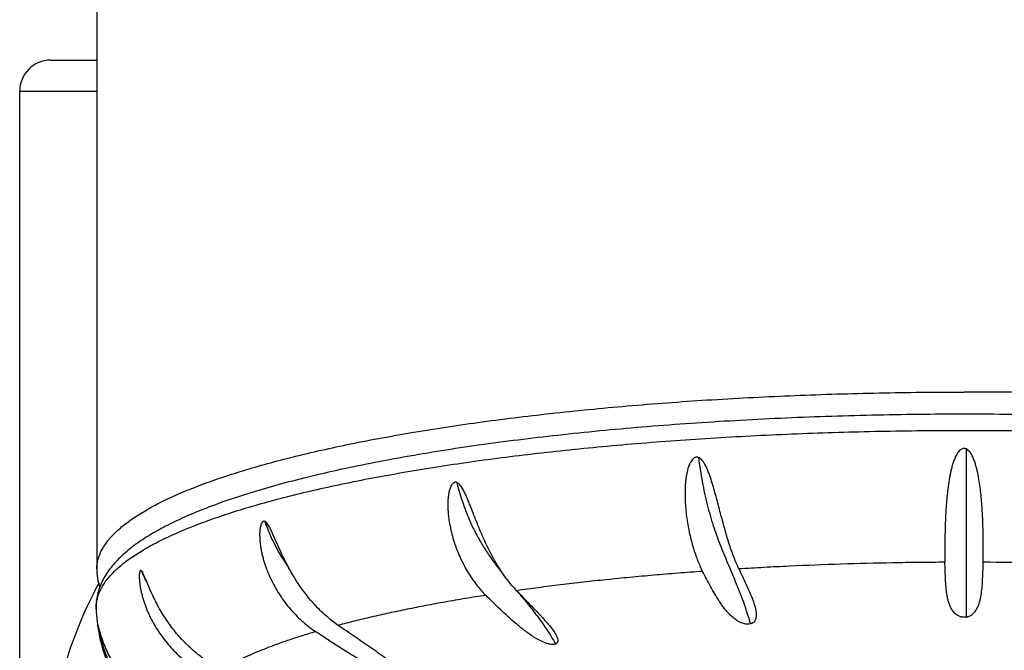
# Model space of a CAD drawing. Header units: millimetres. Extents: x -139 to 522, y -59 to 433.
# Tile 20 of 40: x -4 to 21, y 365 to 381. Entities that reach past the tile are written whole.
import ezdxf

# ---------------------------------------------------------------- set-up
doc = ezdxf.new("R2010")
doc.units = ezdxf.units.MM
doc.header["$LTSCALE"] = 23.1
doc.layers.get('0').update_dxf_attribs({"linetype": 'CONTINUOUS'})

msp = doc.modelspace()

# ---------------------------------------------------------------- linework, layer by layer
at = {"color": 7, "linetype": 'CONTINUOUS'}
for p, q in [((-2.081, 388.818), (-2.081, 367.07)), ((-3.281, 380.27), (-2.081, 380.27)), ((-4.081, 222.27), (-4.081, 379.47)), ((-2.046, 365.612), (-2.047, 365.614))]:
    msp.add_line(p, q, dxfattribs=at)
at = {"color": 9, "linetype": 'CONTINUOUS'}
for p, q in [((-4.081, 379.47), (-2.081, 379.47)), ((20.471, 370.185), (20.471, 365.821))]:
    msp.add_line(p, q, dxfattribs=at)
at = {"color": 7, "linetype": 'CONTINUOUS'}
msp.add_arc((-3.281, 379.47), 0.8, 90, 180, dxfattribs=at)
at = {"color": 9, "linetype": 'CONTINUOUS'}
for centre, radius, start, end in [((20.475, 270.652), 96.592, 88.13656, 89.73871), ((3.781, 369.108), 5.15, 203.8229, 205.1337), ((3.542, 368.996), 4.886, 205.1285, 208.2611)]:
    msp.add_arc(centre, radius, start, end, dxfattribs=at)
for points, knots in [([(-2.081, 367.07), (-2.081, 367.108), (-2.076, 367.183), (-2.048, 367.337), (-1.977, 367.53), (-1.837, 367.756), (-1.645, 367.978), (-1.4, 368.198), (-1.103, 368.414), (-0.756, 368.627), (-0.357, 368.837), (0.091, 369.042), (0.588, 369.242), (1.133, 369.437), (1.723, 369.627), (2.359, 369.81), (3.038, 369.987), (3.759, 370.158), (4.797, 370.379), (6.187, 370.634), (7.955, 370.9), (9.844, 371.129), (11.834, 371.32), (13.907, 371.471), (16.043, 371.579), (18.22, 371.645), (19.684, 371.66), (20.419, 371.66)], [0, 0, 0, 0, 0.004767, 0.009599, 0.019692, 0.030729, 0.04304, 0.056849, 0.072308, 0.089508, 0.108501, 0.129314, 0.151947, 0.176388, 0.202611, 0.23058, 0.260247, 0.291561, 0.324461, 0.394749, 0.470526, 0.551131, 0.635848, 0.72391, 0.814513, 0.906827, 1, 1, 1, 1]), ([(42.919, 367.07), (42.919, 367.108), (42.915, 367.183), (42.887, 367.337), (42.815, 367.53), (42.676, 367.756), (42.483, 367.978), (42.238, 368.198), (41.942, 368.414), (41.594, 368.627), (41.195, 368.837), (40.747, 369.042), (40.25, 369.242), (39.706, 369.437), (39.115, 369.627), (38.479, 369.81), (37.8, 369.987), (37.079, 370.158), (36.041, 370.379), (34.652, 370.634), (32.883, 370.9), (30.994, 371.129), (29.004, 371.32), (26.931, 371.471), (24.796, 371.579), (22.618, 371.645), (21.154, 371.66), (20.419, 371.66)], [0, 0, 0, 0, 0.004767, 0.009599, 0.019692, 0.030729, 0.04304, 0.056849, 0.072308, 0.089508, 0.108501, 0.129314, 0.151947, 0.176388, 0.202611, 0.23058, 0.260247, 0.291561, 0.324461, 0.394749, 0.470526, 0.551131, 0.635848, 0.72391, 0.814513, 0.906827, 1, 1, 1, 1]), ([(13.526, 369.964), (13.555, 369.752), (13.619, 369.34), (13.747, 368.748), (13.903, 368.202), (14.084, 367.7), (14.284, 367.221), (14.454, 366.824), (14.587, 366.492), (14.725, 366.127), (14.818, 365.841), (14.876, 365.644)], [0, 0, 0, 0, 0.1413, 0.275393, 0.399703, 0.51584, 0.628078, 0.742062, 0.801649, 0.864007, 1, 1, 1, 1]), ([(7.256, 369.316), (7.317, 369.082), (7.423, 368.738), (7.602, 368.298), (7.752, 367.988), (7.917, 367.694), (8.097, 367.416), (8.288, 367.152), (8.422, 366.982), (8.489, 366.898)], [0, 0, 0, 0, 0.264679, 0.393784, 0.519708, 0.642584, 0.762988, 0.881803, 1, 1, 1, 1]), ([(2.275, 368.304), (2.353, 368.09), (2.533, 367.671), (2.77, 367.281), (2.902, 367.098)], [0, 0, 0, 0, 0.502541, 1, 1, 1, 1]), ([(19.923, 367.243), (19.697, 367.242), (19.245, 367.239), (18.345, 367.225), (17.227, 367.197), (16.114, 367.153), (15.233, 367.109), (14.796, 367.084), (14.578, 367.071)], [0, 0, 0, 0, 0.126747, 0.253258, 0.505051, 0.754321, 0.877682, 1, 1, 1, 1]), ([(13.634, 367.008), (13.422, 366.992), (13, 366.961), (12.372, 366.909), (11.753, 366.852), (11.144, 366.792), (10.545, 366.727), (9.957, 366.658), (9.38, 366.585), (9, 366.533), (8.812, 366.507)], [0, 0, 0, 0, 0.131625, 0.261582, 0.389794, 0.516125, 0.640447, 0.762631, 0.882552, 1, 1, 1, 1]), ([(-2.031, 366.697), (-2.207, 366.377), (-2.528, 365.7), (-2.916, 364.615), (-3.225, 363.441), (-3.463, 362.181), (-3.642, 360.842), (-3.77, 359.431), (-3.858, 357.959), (-3.917, 356.44), (-3.955, 354.888), (-3.98, 353.313), (-3.994, 351.725), (-4.004, 349.598), (-4.003, 347.468), (-3.997, 345.604), (-3.992, 344.539), (-3.99, 344.007), (-3.989, 343.741)], [0, 0, 0, 0, 0.047195, 0.096598, 0.148725, 0.203872, 0.262085, 0.323212, 0.386906, 0.452579, 0.519637, 0.587576, 0.656035, 0.724767, 0.86244, 0.931239, 0.965623, 1, 1, 1, 1]), ([(8.009, 366.387), (7.831, 366.36), (7.481, 366.304), (6.963, 366.214), (6.46, 366.122), (5.973, 366.026), (5.501, 365.926), (5.046, 365.824), (4.608, 365.719), (4.322, 365.644), (4.183, 365.607)], [0, 0, 0, 0, 0.138071, 0.272563, 0.40348, 0.530688, 0.654069, 0.773508, 0.888905, 1, 1, 1, 1]), ([(8.828, 366.49), (8.914, 366.388), (9.087, 366.181), (9.342, 365.857), (9.593, 365.505), (9.748, 365.254), (9.824, 365.123)], [0, 0, 0, 0, 0.234866, 0.477588, 0.731464, 1, 1, 1, 1]), ([(3.599, 365.443), (3.473, 365.406), (3.227, 365.332), (2.87, 365.214), (2.533, 365.094), (2.215, 364.972), (1.917, 364.848), (1.682, 364.741), (1.504, 364.655), (1.379, 364.591), (1.258, 364.527), (1.18, 364.482), (1.142, 364.46)], [0, 0, 0, 0, 0.14839, 0.290124, 0.425258, 0.553706, 0.675424, 0.790386, 0.845336, 0.898598, 0.950188, 1, 1, 1, 1])]:
    msp.add_open_spline(points, degree=3, knots=knots, dxfattribs=at)
at = {"color": 7, "linetype": 'CONTINUOUS'}
for points, knots in [([(23.88, 371.03), (23.082, 371.056), (21.481, 371.089), (19.081, 371.085), (16.697, 371.028), (14.357, 370.919), (12.088, 370.76), (9.917, 370.551), (7.867, 370.296), (6.249, 370.041), (5.034, 369.815), (4.187, 369.639), (3.386, 369.453), (2.633, 369.258), (1.932, 369.055), (1.282, 368.844), (0.686, 368.624), (0.144, 368.396), (-0.344, 368.159), (-0.776, 367.913), (-1.154, 367.654), (-1.478, 367.38), (-1.745, 367.084), (-1.916, 366.813), (-2.013, 366.583), (-2.065, 366.405), (-2.094, 366.222), (-2.098, 366.099), (-2.095, 366.037)], [0, 0, 0, 0, 0.087271, 0.174976, 0.262129, 0.347751, 0.430885, 0.510613, 0.58607, 0.656461, 0.689533, 0.721083, 0.751042, 0.779351, 0.805961, 0.83084, 0.853973, 0.875367, 0.895061, 0.913134, 0.929721, 0.945031, 0.959361, 0.973078, 0.979832, 0.98656, 0.99328, 1, 1, 1, 1]), ([(-1.737, 366.889), (-1.668, 366.966), (-1.511, 367.119), (-1.238, 367.334), (-0.914, 367.545), (-0.541, 367.753), (-0.119, 367.958), (0.35, 368.157), (0.867, 368.352), (1.429, 368.542), (2.036, 368.726), (2.685, 368.904), (3.376, 369.076), (4.374, 369.3), (5.713, 369.559), (7.422, 369.831), (9.252, 370.068), (11.188, 370.269), (13.209, 370.43), (15.298, 370.552), (17.435, 370.632), (19.6, 370.669), (21.772, 370.664), (23.22, 370.632), (23.942, 370.609)], [0, 0, 0, 0, 0.011766, 0.024934, 0.039601, 0.055824, 0.073633, 0.093039, 0.114034, 0.136601, 0.160712, 0.186332, 0.213418, 0.24192, 0.30295, 0.368936, 0.439324, 0.513509, 0.590841, 0.670636, 0.752184, 0.834754, 0.917607, 1, 1, 1, 1]), ([(20.471, 370.185), (20.466, 370.186), (20.458, 370.19), (20.444, 370.193), (20.43, 370.195), (20.411, 370.196), (20.387, 370.192), (20.352, 370.179), (20.313, 370.152), (20.274, 370.111), (20.241, 370.065), (20.213, 370.015), (20.188, 369.965), (20.159, 369.895), (20.128, 369.806), (20.097, 369.698), (20.071, 369.589), (20.049, 369.479), (20.029, 369.37), (20.007, 369.225), (19.984, 369.046), (19.964, 368.833), (19.949, 368.626), (19.937, 368.424), (19.928, 368.169), (19.922, 367.872), (19.92, 367.59), (19.921, 367.385), (19.922, 367.289), (19.923, 367.243)], [0, 0, 0, 0, 0.004499, 0.008998, 0.013498, 0.017997, 0.026984, 0.035974, 0.053921, 0.071901, 0.089891, 0.107883, 0.125871, 0.14385, 0.179759, 0.215582, 0.251281, 0.286819, 0.322158, 0.357262, 0.426613, 0.494585, 0.560888, 0.625247, 0.687391, 0.804006, 0.908792, 0.956193, 1, 1, 1, 1]), ([(20.916, 367.243), (20.917, 367.288), (20.918, 367.38), (20.918, 367.579), (20.917, 367.851), (20.911, 368.203), (20.894, 368.584), (20.868, 368.916), (20.836, 369.192), (20.805, 369.403), (20.77, 369.58), (20.735, 369.721), (20.704, 369.826), (20.667, 369.929), (20.629, 370.012), (20.591, 370.075), (20.547, 370.133), (20.504, 370.171), (20.471, 370.185)], [0, 0, 0, 0, 0.043967, 0.091445, 0.196182, 0.312564, 0.438759, 0.572782, 0.642075, 0.712522, 0.783842, 0.819746, 0.855763, 0.891857, 0.927988, 0.946068, 0.964145, 1, 1, 1, 1]), ([(13.526, 369.963), (13.522, 369.965), (13.513, 369.968), (13.5, 369.971), (13.487, 369.972), (13.469, 369.971), (13.446, 369.966), (13.422, 369.955), (13.399, 369.939), (13.372, 369.914), (13.343, 369.877), (13.315, 369.829), (13.291, 369.778), (13.272, 369.726), (13.249, 369.655), (13.227, 369.564), (13.208, 369.454), (13.194, 369.344), (13.185, 369.233), (13.18, 369.123), (13.178, 368.977), (13.184, 368.797), (13.2, 368.585), (13.225, 368.377), (13.258, 368.176), (13.297, 367.982), (13.343, 367.796), (13.408, 367.564), (13.499, 367.3), (13.587, 367.099), (13.634, 367.008)], [0, 0, 0, 0, 0.004253, 0.008495, 0.012734, 0.016973, 0.025464, 0.034013, 0.042626, 0.051293, 0.068719, 0.086239, 0.103804, 0.12139, 0.138982, 0.174142, 0.20924, 0.244236, 0.279094, 0.313786, 0.348282, 0.416557, 0.483689, 0.549445, 0.613598, 0.675927, 0.736211, 0.794237, 0.902679, 1, 1, 1, 1]), ([(14.112, 368.468), (14.095, 368.531), (14.061, 368.659), (14.01, 368.853), (13.957, 369.049), (13.901, 369.248), (13.849, 369.413), (13.803, 369.543), (13.765, 369.641), (13.723, 369.735), (13.681, 369.811), (13.642, 369.868), (13.599, 369.919), (13.558, 369.952), (13.526, 369.963)], [0, 0, 0, 0, 0.120328, 0.243085, 0.367827, 0.49408, 0.621317, 0.685121, 0.748925, 0.812604, 0.875976, 0.907477, 0.938775, 1, 1, 1, 1]), ([(7.256, 369.316), (7.253, 369.317), (7.245, 369.319), (7.234, 369.321), (7.222, 369.321), (7.207, 369.319), (7.188, 369.313), (7.167, 369.3), (7.149, 369.283), (7.127, 369.256), (7.105, 369.218), (7.084, 369.169), (7.068, 369.117), (7.055, 369.063), (7.041, 368.991), (7.031, 368.899), (7.025, 368.788), (7.025, 368.678), (7.031, 368.567), (7.04, 368.457), (7.059, 368.311), (7.091, 368.132), (7.143, 367.922), (7.206, 367.717), (7.28, 367.519), (7.363, 367.329), (7.454, 367.147), (7.584, 366.92), (7.761, 366.66), (7.924, 366.472), (8.009, 366.387)], [0, 0, 0, 0, 0.003565, 0.007089, 0.010597, 0.014106, 0.021208, 0.028526, 0.03609, 0.043864, 0.059831, 0.076165, 0.092709, 0.109376, 0.12612, 0.159725, 0.193397, 0.227066, 0.26069, 0.29424, 0.327692, 0.394203, 0.460067, 0.525129, 0.589244, 0.652269, 0.714059, 0.774472, 0.890589, 1, 1, 1, 1]), ([(7.69, 368.502), (7.661, 368.577), (7.617, 368.689), (7.558, 368.838), (7.511, 368.949), (7.462, 369.057), (7.417, 369.143), (7.375, 369.208), (7.341, 369.253), (7.309, 369.285), (7.28, 369.306), (7.264, 369.313), (7.256, 369.316)], [0, 0, 0, 0, 0.257277, 0.385776, 0.513754, 0.640695, 0.765695, 0.826977, 0.88693, 0.94487, 0.972854, 1, 1, 1, 1]), ([(8.812, 366.507), (8.755, 366.567), (8.641, 366.694), (8.482, 366.903), (8.331, 367.133), (8.188, 367.381), (8.053, 367.644), (7.926, 367.921), (7.805, 368.209), (7.729, 368.404), (7.69, 368.502)], [0, 0, 0, 0, 0.108355, 0.222375, 0.341634, 0.465806, 0.594445, 0.726926, 0.86244, 1, 1, 1, 1]), ([(14.578, 367.071), (14.556, 367.116), (14.513, 367.212), (14.429, 367.418), (14.329, 367.703), (14.218, 368.074), (14.148, 368.333), (14.112, 368.468)], [0, 0, 0, 0, 0.103152, 0.213362, 0.453281, 0.716693, 1, 1, 1, 1]), ([(2.275, 368.304), (2.272, 368.305), (2.266, 368.307), (2.255, 368.309), (2.24, 368.307), (2.224, 368.297), (2.21, 368.283), (2.198, 368.265), (2.184, 368.237), (2.17, 368.198), (2.159, 368.147), (2.151, 368.095), (2.146, 368.041), (2.144, 367.987), (2.144, 367.932), (2.146, 367.858), (2.153, 367.766), (2.167, 367.655), (2.186, 367.545), (2.21, 367.436), (2.238, 367.328), (2.27, 367.222), (2.317, 367.081), (2.386, 366.909), (2.481, 366.71), (2.588, 366.517), (2.706, 366.334), (2.834, 366.159), (3.017, 365.94), (3.216, 365.74), (3.431, 365.562), (3.542, 365.482), (3.599, 365.443)], [0, 0, 0, 0, 0.002626, 0.005154, 0.010143, 0.015414, 0.02121, 0.027553, 0.034338, 0.048784, 0.063955, 0.079535, 0.095364, 0.111352, 0.127445, 0.143609, 0.176068, 0.208627, 0.241231, 0.273851, 0.306465, 0.339057, 0.371612, 0.43656, 0.501237, 0.565569, 0.629483, 0.692901, 0.755743, 0.879332, 0.940033, 1, 1, 1, 1]), ([(2.502, 367.939), (2.486, 367.975), (2.454, 368.046), (2.411, 368.134), (2.374, 368.199), (2.349, 368.236), (2.328, 368.263), (2.314, 368.278), (2.302, 368.288), (2.293, 368.295), (2.284, 368.3), (2.278, 368.303), (2.275, 368.304)], [0, 0, 0, 0, 0.273448, 0.538705, 0.666171, 0.787938, 0.845782, 0.900851, 0.927145, 0.952533, 0.976801, 1, 1, 1, 1]), ([(4.183, 365.607), (4.089, 365.672), (3.906, 365.813), (3.561, 366.136), (3.257, 366.514), (2.993, 366.928), (2.813, 367.258), (2.678, 367.541), (2.577, 367.769), (2.527, 367.883), (2.502, 367.939)], [0, 0, 0, 0, 0.117148, 0.237456, 0.486115, 0.613928, 0.743065, 0.872406, 0.936615, 1, 1, 1, 1]), ([(-2.081, 367.07), (-2.081, 366.99), (-2.067, 366.831), (-2.028, 366.676), (-2.002, 366.601)], [0, 0, 0, 0, 0.499758, 1, 1, 1, 1]), ([(14.578, 367.071), (14.608, 367.006), (14.668, 366.879), (14.757, 366.688), (14.842, 366.5), (14.896, 366.374), (14.92, 366.311)], [0, 0, 0, 0, 0.255095, 0.507436, 0.756212, 1, 1, 1, 1]), ([(20.471, 365.821), (20.464, 365.82), (20.45, 365.819), (20.428, 365.817), (20.407, 365.817), (20.379, 365.819), (20.345, 365.825), (20.297, 365.84), (20.245, 365.866), (20.178, 365.915), (20.116, 365.986), (20.065, 366.079), (20.028, 366.172), (20.001, 366.267), (19.981, 366.362), (19.961, 366.49), (19.946, 366.652), (19.935, 366.847), (19.928, 367.045), (19.924, 367.177), (19.923, 367.243)], [0, 0, 0, 0, 0.012461, 0.025063, 0.037729, 0.050314, 0.074783, 0.097884, 0.139769, 0.177147, 0.243729, 0.304945, 0.363753, 0.421471, 0.478749, 0.535915, 0.650525, 0.76597, 0.882443, 1, 1, 1, 1]), ([(20.471, 365.821), (20.477, 365.822), (20.49, 365.825), (20.509, 365.83), (20.526, 365.836), (20.559, 365.848), (20.602, 365.871), (20.65, 365.908), (20.701, 365.961), (20.75, 366.032), (20.792, 366.121), (20.823, 366.212), (20.853, 366.333), (20.877, 366.487), (20.894, 366.674), (20.904, 366.862), (20.911, 367.052), (20.914, 367.179), (20.916, 367.243)], [0, 0, 0, 0, 0.012366, 0.024453, 0.036201, 0.047574, 0.089659, 0.127503, 0.162477, 0.227298, 0.288598, 0.348242, 0.407136, 0.524288, 0.641794, 0.760159, 0.879543, 1, 1, 1, 1]), ([(-2.095, 366.037), (-2.098, 366.109), (-2.086, 366.256), (-2.018, 366.473), (-1.9, 366.688), (-1.795, 366.822), (-1.737, 366.889)], [0, 0, 0, 0, 0.226823, 0.462931, 0.7181, 1, 1, 1, 1]), ([(-0.931, 367.028), (-0.932, 367.029), (-0.935, 367.031), (-0.94, 367.031), (-0.944, 367.031), (-0.949, 367.029), (-0.953, 367.025), (-0.958, 367.018), (-0.963, 367.007), (-0.968, 366.99), (-0.974, 366.964), (-0.977, 366.935), (-0.978, 366.904), (-0.979, 366.88), (-0.978, 366.856), (-0.978, 366.822), (-0.975, 366.78), (-0.97, 366.728), (-0.964, 366.677), (-0.954, 366.607), (-0.938, 366.52), (-0.915, 366.417), (-0.887, 366.314), (-0.855, 366.212), (-0.82, 366.111), (-0.781, 366.012), (-0.725, 365.881), (-0.646, 365.721), (-0.54, 365.535), (-0.422, 365.357), (-0.293, 365.186), (-0.154, 365.024), (0.044, 364.82), (0.313, 364.589), (0.548, 364.43), (0.67, 364.359)], [0, 0, 0, 0, 0.001593, 0.003003, 0.004359, 0.005775, 0.007361, 0.00917, 0.013525, 0.018793, 0.024767, 0.038083, 0.045188, 0.052491, 0.059943, 0.06751, 0.082895, 0.098513, 0.114285, 0.130163, 0.162119, 0.194237, 0.226446, 0.25871, 0.291008, 0.323328, 0.355662, 0.420338, 0.485018, 0.54968, 0.614309, 0.678885, 0.743385, 0.871998, 1, 1, 1, 1]), ([(-0.866, 366.929), (-0.871, 366.94), (-0.881, 366.96), (-0.896, 366.989), (-0.91, 367.009), (-0.921, 367.022), (-0.928, 367.026), (-0.931, 367.028)], [0, 0, 0, 0, 0.299863, 0.575247, 0.814392, 0.915571, 1, 1, 1, 1]), ([(1.142, 364.46), (1.021, 364.523), (0.786, 364.664), (0.457, 364.915), (0.156, 365.2), (-0.114, 365.517), (-0.312, 365.801), (-0.454, 366.038), (-0.551, 366.219), (-0.64, 366.401), (-0.721, 366.583), (-0.782, 366.733), (-0.83, 366.848), (-0.853, 366.903), (-0.866, 366.929)], [0, 0, 0, 0, 0.125669, 0.252293, 0.379625, 0.50736, 0.634963, 0.698477, 0.76158, 0.824027, 0.885407, 0.944879, 0.973287, 1, 1, 1, 1]), ([(14.876, 365.644), (14.85, 365.637), (14.794, 365.633), (14.713, 365.647), (14.636, 365.674), (14.547, 365.718), (14.452, 365.784), (14.355, 365.87), (14.271, 365.96), (14.197, 366.051), (14.129, 366.144), (14.045, 366.268), (13.948, 366.426), (13.84, 366.618), (13.735, 366.812), (13.668, 366.942), (13.634, 367.008)], [0, 0, 0, 0, 0.041225, 0.085172, 0.127229, 0.166521, 0.238479, 0.304714, 0.367436, 0.427899, 0.486894, 0.544924, 0.65934, 0.772834, 0.88626, 1, 1, 1, 1]), ([(9.824, 365.123), (9.803, 365.114), (9.752, 365.107), (9.674, 365.116), (9.593, 365.138), (9.489, 365.177), (9.37, 365.235), (9.238, 365.314), (9.116, 365.397), (8.965, 365.509), (8.788, 365.654), (8.585, 365.834), (8.389, 366.016), (8.198, 366.201), (8.072, 366.325), (8.009, 366.387)], [0, 0, 0, 0, 0.0298, 0.066112, 0.103919, 0.141077, 0.212119, 0.279494, 0.344207, 0.407008, 0.528897, 0.647947, 0.765661, 0.882875, 1, 1, 1, 1]), ([(8.812, 366.507), (8.899, 366.416), (9.03, 366.281), (9.203, 366.101), (9.331, 365.968), (9.456, 365.835), (9.576, 365.703), (9.687, 365.572), (9.755, 365.482), (9.786, 365.437)], [0, 0, 0, 0, 0.260545, 0.389549, 0.517332, 0.643371, 0.76685, 0.886459, 1, 1, 1, 1]), ([(14.92, 366.311), (14.932, 366.281), (14.954, 366.221), (14.984, 366.132), (15.008, 366.043), (15.025, 365.955), (15.029, 365.881), (15.025, 365.823), (15.016, 365.781), (15, 365.739), (14.973, 365.699), (14.944, 365.675), (14.92, 365.661), (14.907, 365.655), (14.892, 365.649), (14.881, 365.645), (14.876, 365.644)], [0, 0, 0, 0, 0.127808, 0.25337, 0.376256, 0.496051, 0.61265, 0.670108, 0.72753, 0.785978, 0.847674, 0.916853, 0.936109, 0.95638, 0.977676, 1, 1, 1, 1]), ([(-2.098, 366.033), (-2.089, 365.816), (-2.039, 365.388), (-1.871, 364.772), (-1.625, 364.203), (-1.318, 363.691), (-0.968, 363.241), (-0.59, 362.848), (-0.193, 362.505), (0.084, 362.302), (0.223, 362.207)], [0, 0, 0, 0, 0.13987, 0.27737, 0.410849, 0.5391, 0.661585, 0.778549, 0.890909, 1, 1, 1, 1]), ([(-2.047, 365.614), (-2.047, 365.614), (-2.047, 365.615), (-2.047, 365.615), (-2.047, 365.615), (-2.048, 365.615), (-2.048, 365.615), (-2.048, 365.614), (-2.048, 365.611), (-2.048, 365.606), (-2.047, 365.601), (-2.047, 365.598)], [0, 0, 0, 0, 0.042755, 0.070636, 0.085133, 0.095553, 0.111605, 0.136802, 0.221079, 0.527499, 1, 1, 1, 1]), ([(-2.047, 365.598), (-2.045, 365.583), (-2.04, 365.549), (-2.031, 365.495), (-2.019, 365.434), (-2, 365.348), (-1.974, 365.239), (-1.936, 365.109), (-1.893, 364.979), (-1.829, 364.809), (-1.773, 364.684), (-1.733, 364.602)], [0, 0, 0, 0, 0.04289, 0.09785, 0.157873, 0.220302, 0.348373, 0.478186, 0.608574, 0.739114, 1, 1, 1, 1]), ([(-2.042, 365.599), (-2.042, 365.601), (-2.044, 365.605), (-2.045, 365.61), (-2.046, 365.612)], [0, 0, 0, 0, 0.3208, 1, 1, 1, 1]), ([(-0.012, 363.177), (-0.144, 363.235), (-0.401, 363.365), (-0.759, 363.606), (-1.083, 363.887), (-1.37, 364.202), (-1.574, 364.49), (-1.714, 364.731), (-1.806, 364.914), (-1.873, 365.069), (-1.92, 365.193), (-1.952, 365.284), (-1.98, 365.373), (-2.005, 365.458), (-2.022, 365.524), (-2.034, 365.57), (-2.039, 365.59), (-2.042, 365.599)], [0, 0, 0, 0, 0.131842, 0.263269, 0.394129, 0.524091, 0.652636, 0.716152, 0.778893, 0.840505, 0.870695, 0.900279, 0.928976, 0.956254, 0.980965, 0.991554, 1, 1, 1, 1]), ([(5.754, 364.461), (5.732, 364.486), (5.682, 364.535), (5.601, 364.606), (5.512, 364.677), (5.386, 364.772), (5.222, 364.891), (5.019, 365.032), (4.812, 365.174), (4.603, 365.317), (4.393, 365.462), (4.253, 365.558), (4.183, 365.607)], [0, 0, 0, 0, 0.05176, 0.10761, 0.16614, 0.226516, 0.350885, 0.478263, 0.607409, 0.73764, 0.868564, 1, 1, 1, 1]), ([(5.809, 364.308), (5.806, 364.306), (5.8, 364.302), (5.789, 364.297), (5.776, 364.294), (5.756, 364.291), (5.727, 364.291), (5.676, 364.296), (5.609, 364.31), (5.527, 364.334), (5.447, 364.363), (5.342, 364.405), (5.215, 364.462), (5.067, 364.536), (4.923, 364.613), (4.784, 364.691), (4.647, 364.771), (4.512, 364.853), (4.335, 364.962), (4.116, 365.101), (3.856, 365.271), (3.684, 365.386), (3.599, 365.443)], [0, 0, 0, 0, 0.004118, 0.008749, 0.014011, 0.019895, 0.033309, 0.048371, 0.08101, 0.114901, 0.148963, 0.182827, 0.249591, 0.315078, 0.37949, 0.44306, 0.505988, 0.568436, 0.630532, 0.754052, 0.877106, 1, 1, 1, 1]), ([(9.786, 365.437), (9.804, 365.409), (9.83, 365.367), (9.858, 365.309), (9.873, 365.268), (9.881, 365.226), (9.88, 365.192), (9.872, 365.167), (9.861, 365.149), (9.848, 365.137), (9.835, 365.128), (9.828, 365.124), (9.824, 365.123)], [0, 0, 0, 0, 0.27835, 0.409323, 0.533479, 0.649977, 0.759541, 0.813649, 0.869571, 0.930437, 0.963973, 1, 1, 1, 1])]:
    msp.add_open_spline(points, degree=3, knots=knots, dxfattribs=at)

doc.saveas('drawing.dxf')
